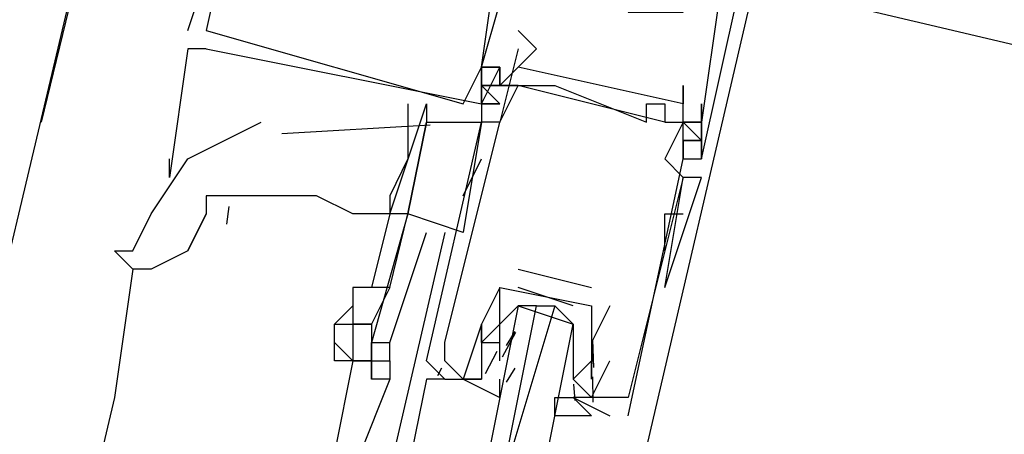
# Model space of a CAD drawing. Header units: feet. Extents: x -79 to 198, y -22 to 181.
# Tile 128 of 256: x 118.011 to 118.727, y 66.778 to 67.079. Entities that reach past the tile are written whole.
import ezdxf

# ---------------------------------------------------------------- set-up
doc = ezdxf.new("R2010")
doc.units = ezdxf.units.FT
doc.layers.add('A-LINEA', color=7, linetype='CONTINUOUS')

msp = doc.modelspace()

# ---------------------------------------------------------------- linework, layer by layer
at = {"layer": 'A-LINEA'}
for p, q in [((118.1467, 67.4978), (118.0267, 67.0044)), ((116.4133, 60.2044), (118.08, 67.2311)), ((118.1333, 67.0711), (118.1733, 67.1911)), ((118.1333, 67.0711), (118.1733, 67.1911)), ((118.1333, 67.0711), (118.1733, 67.1911)), ((118.4533, 66.7111), (118.5467, 67.1111)), ((118.1333, 67.0711), (118.1333, 67.0711)), ((118.1333, 67.0711), (118.1333, 67.0711)), ((118.1333, 67.0711), (118.1333, 67.0711)), ((118.1467, 67.0711), (118.1467, 67.0711)), ((118.1467, 67.0711), (118.1467, 67.0711)), ((118.1467, 67.0711), (118.1467, 67.0711)), ((118.1467, 67.0711), (118.1467, 67.0711)), ((118.1467, 67.0711), (118.1467, 67.0711)), ((118.1467, 67.0711), (118.1467, 67.0711)), ((118.3733, 67.0711), (118.3733, 67.0711)), ((118.1333, 67.0578), (118.12, 66.9644)), ((118.1467, 67.0578), (118.1333, 67.0578)), ((118.1467, 67.0578), (118.1333, 67.0578)), ((118.1467, 67.0578), (118.1333, 67.0578)), ((118.1467, 67.0578), (118.1467, 67.0578)), ((118.1467, 67.0578), (118.1467, 67.0578)), ((118.1467, 67.0578), (118.1467, 67.0578)), ((118.3733, 67.0578), (118.3733, 67.0578)), ((118.3867, 67.0578), (118.3867, 67.0578)), ((118.3467, 67.0444), (118.3467, 67.0444)), ((118.3467, 67.0444), (118.3467, 67.0444)), ((118.3467, 67.0444), (118.3467, 67.0444)), ((118.3467, 67.0444), (118.3467, 67.0444)), ((118.3467, 67.0444), (118.3467, 67.0444)), ((118.3467, 67.0444), (118.3467, 67.0444)), ((118.3467, 67.0444), (118.3467, 67.0444)), ((118.3467, 67.0444), (118.3467, 67.0444)), ((118.3467, 67.0444), (118.3467, 67.0444)), ((118.36, 67.0311), (118.3733, 67.0444)), ((118.36, 67.0444), (118.36, 67.0444)), ((118.36, 67.0444), (118.36, 67.0444)), ((118.36, 67.0311), (118.3733, 67.0444)), ((118.36, 67.0444), (118.36, 67.0444)), ((118.36, 67.0444), (118.36, 67.0444)), ((118.36, 67.0311), (118.3733, 67.0444)), ((118.36, 67.0444), (118.36, 67.0444)), ((118.36, 67.0444), (118.36, 67.0444)), ((118.3733, 67.0444), (118.3733, 67.0444)), ((118.36, 67.0311), (118.3733, 67.0311)), ((118.36, 67.0311), (118.36, 67.0311)), ((118.36, 67.0311), (118.36, 67.0311)), ((118.36, 67.0311), (118.3733, 67.0311)), ((118.36, 67.0311), (118.36, 67.0311)), ((118.36, 67.0311), (118.36, 67.0311)), ((118.36, 67.0311), (118.3733, 67.0311)), ((118.36, 67.0311), (118.36, 67.0311)), ((118.36, 67.0311), (118.36, 67.0311)), ((118.3733, 67.0311), (118.3733, 67.0311)), ((118.48, 67.0044), (118.3733, 67.0311)), ((118.48, 67.0044), (118.3733, 67.0311)), ((118.48, 67.0044), (118.3733, 67.0311)), ((118.3867, 67.0311), (118.3867, 67.0311)), ((118.4, 67.0311), (118.4, 67.0311)), ((118.4933, 67.0311), (118.4933, 67.0311)), ((118.3067, 67.0178), (118.3067, 67.0044)), ((118.3333, 67.0178), (118.3333, 67.0178)), ((118.3333, 67.0178), (118.3333, 67.0178)), ((118.3333, 67.0178), (118.3333, 67.0178)), ((118.3467, 67.0178), (118.3467, 67.0044)), ((118.3467, 67.0178), (118.3467, 67.0178)), ((118.3467, 67.0178), (118.3467, 67.0178)), ((118.3467, 67.0178), (118.3467, 67.0178)), ((118.3467, 67.0178), (118.3467, 67.0178)), ((118.3467, 67.0178), (118.3467, 67.0178)), ((118.3467, 67.0178), (118.3467, 67.0178)), ((118.36, 67.0178), (118.36, 67.0178)), ((118.36, 67.0178), (118.36, 67.0178)), ((118.36, 67.0178), (118.36, 67.0178)), ((118.36, 67.0178), (118.36, 67.0178)), ((118.36, 67.0178), (118.36, 67.0178)), ((118.36, 67.0178), (118.36, 67.0178)), ((118.4667, 67.0178), (118.4667, 67.0178)), ((118.48, 67.0178), (118.48, 67.0178)), ((118.4933, 67.0178), (118.4933, 67.0178)), ((118.5067, 67.0178), (118.5067, 67.0178)), ((118.5067, 67.0178), (118.5067, 67.0178)), ((118.5067, 67.0178), (118.5067, 67.0178)), ((118.3093, 67.0024), (118.2017, 66.9961)), ((118.3067, 66.8311), (118.3467, 67.0044)), ((118.3467, 67.0044), (118.3333, 66.9244)), ((118.3467, 67.0044), (118.3467, 67.0044)), ((118.36, 67.0044), (118.36, 67.0044)), ((118.36, 67.0044), (118.36, 67.0044)), ((118.4667, 67.0044), (118.4667, 67.0044)), ((118.48, 67.0044), (118.48, 67.0044)), ((118.4933, 67.0044), (118.4933, 67.0044)), ((118.5067, 67.0044), (118.4933, 67.0044)), ((118.5067, 67.0044), (118.5067, 67.0044)), ((118.5067, 67.0044), (118.5067, 67.0044)), ((118.5067, 67.0044), (118.5067, 67.0044)), ((118.5067, 67.0044), (118.5067, 67.0044)), ((118.5067, 67.0044), (118.5067, 67.0044)), ((118.5067, 67.0044), (118.5067, 67.0044)), ((118.5067, 67.0044), (118.5067, 67.0044)), ((118.4933, 66.9911), (118.4933, 66.9911)), ((118.4933, 66.9911), (118.4933, 66.9911)), ((118.4933, 66.9911), (118.4933, 66.9911)), ((118.4933, 66.9911), (118.4933, 66.9911)), ((118.4933, 66.9911), (118.5067, 66.9911)), ((118.5067, 66.9911), (118.5067, 66.9911)), ((118.5067, 66.9911), (118.5067, 66.9911)), ((118.5067, 66.9911), (118.5067, 66.9911)), ((118.12, 66.9644), (118.12, 66.9778)), ((118.3333, 66.9511), (118.3467, 66.9778)), ((118.48, 66.9778), (118.48, 66.9778)), ((118.4933, 66.9778), (118.4933, 66.9778)), ((118.4933, 66.9778), (118.4933, 66.9778)), ((118.4933, 66.9778), (118.4933, 66.9778)), ((118.4933, 66.9778), (118.4933, 66.9778)), ((118.5067, 66.9778), (118.5067, 66.9778)), ((118.5067, 66.9778), (118.5067, 66.9778)), ((118.5067, 66.9778), (118.5067, 66.9778)), ((118.5067, 66.9778), (118.5067, 66.9778)), ((118.5067, 66.9778), (118.5067, 66.9778)), ((118.5067, 66.9778), (118.5067, 66.9778)), ((118.48, 66.8844), (118.4933, 66.9644)), ((118.48, 66.8844), (118.4933, 66.9644)), ((118.4933, 66.9644), (118.4933, 66.9644)), ((118.1632, 66.9432), (118.1614, 66.9304)), ((118.1467, 66.9378), (118.1333, 66.9111)), ((118.1333, 66.9111), (118.1467, 66.9378)), ((118.28, 66.9378), (118.2667, 66.8844)), ((118.28, 66.9378), (118.28, 66.9378)), ((118.28, 66.9378), (118.28, 66.9378)), ((118.28, 66.8844), (118.2933, 66.9378)), ((118.2933, 66.9378), (118.2933, 66.9378)), ((118.48, 66.9111), (118.48, 66.9378)), ((118.48, 66.9378), (118.4933, 66.9378)), ((118.32, 66.9244), (118.28, 66.7511)), ((118.48, 66.9111), (118.48, 66.9111)), ((118.0933, 66.8978), (118.08, 66.8044)), ((118.3733, 66.8978), (118.4267, 66.8844)), ((118.3733, 66.8978), (118.3733, 66.8978)), ((118.36, 66.8844), (118.36, 66.8844)), ((118.36, 66.8844), (118.36, 66.8844)), ((118.4133, 66.8711), (118.3733, 66.8844)), ((118.4267, 66.8844), (118.4267, 66.8844)), ((118.3867, 66.8711), (118.4, 66.8711)), ((118.44, 66.8711), (118.4267, 66.8444)), ((118.4267, 66.8711), (118.4267, 66.8711)), ((118.4267, 66.8711), (118.4267, 66.8711)), ((118.44, 66.8711), (118.44, 66.8711)), ((118.24, 66.8578), (118.24, 66.8578)), ((118.3467, 66.8578), (118.3467, 66.8578)), ((118.3467, 66.8578), (118.3467, 66.8578)), ((118.3649, 66.8422), (118.3711, 66.8524)), ((118.3733, 66.8578), (118.3733, 66.8578)), ((118.4133, 66.8578), (118.4133, 66.8578)), ((118.362, 66.834), (118.3716, 66.8519)), ((118.4275, 66.8467), (118.4281, 66.8263)), ((118.24, 66.8444), (118.24, 66.8444)), ((118.32, 66.8444), (118.32, 66.8444)), ((118.3467, 66.8444), (118.3467, 66.8444)), ((118.3467, 66.8444), (118.3467, 66.8444)), ((118.3497, 66.8219), (118.3582, 66.8381)), ((118.36, 66.8444), (118.36, 66.8444)), ((118.36, 66.8311), (118.36, 66.8444)), ((118.4133, 66.8444), (118.4133, 66.8444)), ((118.4267, 66.8444), (118.4267, 66.8444)), ((118.4268, 66.8409), (118.4278, 66.829)), ((118.2533, 66.8311), (118.24, 66.8311)), ((118.2533, 66.8311), (118.24, 66.7644)), ((118.2667, 66.8311), (118.2667, 66.8178)), ((118.2667, 66.8311), (118.2667, 66.8311)), ((118.28, 66.8311), (118.28, 66.8178)), ((118.3067, 66.8311), (118.3067, 66.8311)), ((118.3067, 66.8311), (118.32, 66.8178)), ((118.3067, 66.8311), (118.32, 66.8178)), ((118.3067, 66.8311), (118.32, 66.8178)), ((118.32, 66.8311), (118.32, 66.8311)), ((118.32, 66.8311), (118.32, 66.8311)), ((118.36, 66.8311), (118.36, 66.8311)), ((118.36, 66.8311), (118.36, 66.8311)), ((118.4133, 66.8311), (118.4133, 66.8178)), ((118.4133, 66.8311), (118.4133, 66.8311)), ((118.4267, 66.8311), (118.4267, 66.8311)), ((118.4267, 66.8311), (118.4267, 66.8311)), ((118.4267, 66.8311), (118.4267, 66.8311)), ((118.44, 66.8311), (118.44, 66.8311)), ((118.3151, 66.8205), (118.3179, 66.826)), ((118.3151, 66.8205), (118.3179, 66.826)), ((118.3151, 66.8205), (118.3179, 66.826)), ((118.3649, 66.8156), (118.3711, 66.8257)), ((118.28, 66.8178), (118.2533, 66.7511)), ((118.3067, 66.8178), (118.3067, 66.8178)), ((118.3067, 66.8178), (118.3067, 66.8178)), ((118.3067, 66.8178), (118.3067, 66.8178)), ((118.32, 66.8178), (118.3467, 66.8178)), ((118.32, 66.8178), (118.32, 66.8178)), ((118.3333, 66.8178), (118.3333, 66.8178)), ((118.3467, 66.8178), (118.3467, 66.8178)), ((118.4133, 66.8178), (118.4133, 66.8178)), ((118.4267, 66.8178), (118.4267, 66.8178)), ((118.4267, 66.8178), (118.4267, 66.8178)), ((118.4274, 66.8195), (118.4277, 66.8012)), ((118.4135, 66.8142), (118.4145, 66.8023)), ((118.08, 66.8044), (117.3733, 63.8044)), ((118.4133, 66.8044), (118.44, 66.7911)), ((118.4133, 66.8044), (118.4133, 66.8044)), ((118.4267, 66.8044), (118.4267, 66.8044)), ((118.44, 66.8044), (118.44, 66.8044)), ((118.4533, 66.8044), (118.4533, 66.8044)), ((118.44, 66.7911), (118.44, 66.7911)), ((118.4533, 66.7911), (118.4533, 66.7911))]:
    msp.add_line(p, q, dxfattribs=at)
for points in [[(118.1333, 67.3644), (118.1067, 67.3778), (118.0667, 67.2178), (118.7467, 67.0578), (118.7467, 67.0711)], [(118.1333, 67.3644), (118.1067, 67.3778), (118.0667, 67.2178), (118.7467, 67.0578), (118.7467, 67.0711)], [(118.1333, 67.3644), (118.1067, 67.3778), (118.0667, 67.2178), (118.7467, 67.0578), (118.7467, 67.0711)], [(118.2533, 67.1644), (118.2533, 67.1778), (118.1733, 67.1911), (118.1467, 67.0711), (118.3333, 67.0178), (118.3467, 67.0444), (118.3467, 67.0444), (118.36, 67.1378)], [(118.2533, 67.1644), (118.2533, 67.1778), (118.1733, 67.1911), (118.1467, 67.0711), (118.3333, 67.0178), (118.3467, 67.0444), (118.3467, 67.0444), (118.36, 67.1378)], [(118.2533, 67.1644), (118.2533, 67.1778), (118.1733, 67.1911), (118.1467, 67.0711), (118.3333, 67.0178), (118.3467, 67.0444), (118.3467, 67.0444), (118.36, 67.1378)], [(118.1467, 67.0578), (118.3467, 67.0178), (118.36, 67.0178), (118.3467, 67.0178), (118.3467, 67.0444), (118.36, 67.0444), (118.36, 67.0311), (118.36, 67.0444), (118.3467, 67.0444), (118.3733, 67.1378), (118.4133, 67.1378)], [(118.1467, 67.0578), (118.3467, 67.0178), (118.36, 67.0178), (118.3467, 67.0178), (118.3467, 67.0444), (118.36, 67.0444), (118.36, 67.0311), (118.36, 67.0444), (118.3467, 67.0444), (118.3733, 67.1378), (118.4133, 67.1378)], [(118.1467, 67.0578), (118.3467, 67.0178), (118.36, 67.0178), (118.3467, 67.0178), (118.3467, 67.0444), (118.36, 67.0444), (118.36, 67.0311), (118.36, 67.0444), (118.3467, 67.0444), (118.3733, 67.1378), (118.4133, 67.1378)], [(118.4133, 67.1244), (118.4, 67.0978), (118.4133, 67.0978), (118.4267, 67.0978), (118.44, 67.0978), (118.4533, 67.0978), (118.4533, 67.0844), (118.4667, 67.0844), (118.48, 67.0844), (118.4933, 67.0844), (118.4933, 67.1111), (118.52, 67.0978), (118.5067, 67.0044), (118.5067, 67.0178), (118.5067, 67.0044), (118.5067, 66.9778), (118.5067, 66.9911), (118.4933, 66.9911), (118.4933, 66.9778), (118.5067, 66.9778), (118.5333, 67.0978)], [(118.4133, 67.1244), (118.4, 67.0978), (118.4133, 67.0978), (118.4267, 67.0978), (118.44, 67.0978), (118.4533, 67.0978), (118.4533, 67.0844), (118.4667, 67.0844), (118.48, 67.0844), (118.4933, 67.0844), (118.4933, 67.1111), (118.52, 67.0978), (118.5067, 67.0044), (118.5067, 67.0178), (118.5067, 67.0044), (118.5067, 66.9778), (118.5067, 66.9911), (118.4933, 66.9911), (118.4933, 66.9778), (118.5067, 66.9778), (118.5333, 67.0978)], [(118.4133, 67.1244), (118.4, 67.0978), (118.4133, 67.0978), (118.4267, 67.0978), (118.44, 67.0978), (118.4533, 67.0978), (118.4533, 67.0844), (118.4667, 67.0844), (118.48, 67.0844), (118.4933, 67.0844), (118.4933, 67.1111), (118.52, 67.0978), (118.5067, 67.0044), (118.5067, 67.0178), (118.5067, 67.0044), (118.5067, 66.9778), (118.5067, 66.9911), (118.4933, 66.9911), (118.4933, 66.9778), (118.5067, 66.9778), (118.5333, 67.0978)], [(118.4533, 66.7911), (118.4933, 66.9778), (118.4933, 67.0311), (118.4933, 67.0178), (118.3733, 67.0444), (118.3867, 67.0578), (118.3733, 67.0711)], [(118.3733, 67.0578), (118.36, 67.0044), (118.3467, 67.0044)], [(118.36, 67.0178), (118.3467, 67.0178), (118.36, 67.0444), (118.3467, 67.0444), (118.3467, 67.0178), (118.3467, 67.0178)], [(118.36, 67.0178), (118.3467, 67.0178), (118.36, 67.0444), (118.3467, 67.0444), (118.3467, 67.0178), (118.3467, 67.0178)], [(118.36, 67.0178), (118.3467, 67.0178), (118.36, 67.0444), (118.3467, 67.0444), (118.3467, 67.0178), (118.3467, 67.0178)], [(118.32, 66.8444), (118.36, 67.0044), (118.3733, 67.0311), (118.3867, 67.0311), (118.4, 67.0311), (118.4667, 67.0044), (118.4667, 67.0178), (118.48, 67.0178), (118.48, 67.0044), (118.4933, 67.0044), (118.48, 66.9778), (118.4933, 66.9644), (118.4533, 66.8044), (118.44, 66.8044), (118.4267, 66.8044), (118.44, 66.8311)], [(118.36, 67.0178), (118.3467, 67.0311), (118.36, 67.0178)], [(118.3467, 67.0311), (118.36, 67.0311), (118.3467, 67.0311), (118.36, 67.0178)], [(118.36, 67.0178), (118.3467, 67.0311), (118.36, 67.0178)], [(118.3467, 67.0311), (118.36, 67.0311), (118.3467, 67.0311), (118.36, 67.0178)], [(118.36, 67.0178), (118.3467, 67.0311), (118.36, 67.0178)], [(118.3467, 67.0311), (118.36, 67.0311), (118.3467, 67.0311), (118.36, 67.0178)], [(118.3733, 67.0311), (118.36, 67.0311), (118.36, 67.0311)], [(118.3733, 67.0311), (118.36, 67.0311), (118.36, 67.0311)], [(118.3733, 67.0311), (118.36, 67.0311), (118.36, 67.0311)], [(118.28, 66.9378), (118.28, 66.9378), (118.3067, 67.0178), (118.3067, 67.0044), (118.2933, 66.9378), (118.28, 66.9378), (118.28, 66.9378)], [(118.2933, 67.0178), (118.2933, 67.0044), (118.2933, 66.9778), (118.28, 66.9511), (118.28, 66.9378), (118.28, 66.9378)], [(118.08, 66.9111), (118.0933, 66.9111), (118.1067, 66.9378), (118.1333, 66.9778), (118.1867, 67.0044)], [(118.3333, 66.9244), (118.2933, 66.9378), (118.3067, 67.0044), (118.3467, 67.0044)], [(118.4933, 67.0044), (118.5067, 66.9911), (118.4933, 66.9911), (118.5067, 66.9911), (118.4933, 66.9911), (118.5067, 66.9911), (118.4933, 67.0044), (118.5067, 67.0044), (118.4933, 67.0044)], [(118.48, 66.8844), (118.48, 66.8844), (118.48, 66.8844), (118.5067, 66.9644), (118.4933, 66.9644), (118.4933, 66.9644)], [(118.28, 66.9378), (118.2667, 66.9378), (118.2533, 66.9378), (118.2267, 66.9511), (118.2133, 66.9511), (118.2, 66.9511), (118.1867, 66.9511), (118.1733, 66.9511), (118.16, 66.9511), (118.1467, 66.9511), (118.1467, 66.9378)], [(118.2933, 66.9378), (118.2667, 66.8444), (118.28, 66.8444), (118.3067, 66.9244)], [(118.1333, 66.9111), (118.1067, 66.8978), (118.0933, 66.8978), (118.08, 66.9111)], [(118.28, 66.8844), (118.28, 66.8844), (118.2533, 66.8844), (118.2533, 66.8711)], [(118.2533, 66.8844), (118.2533, 66.8578), (118.2667, 66.8578)], [(118.28, 66.8844), (118.2667, 66.8578), (118.2667, 66.8578), (118.2667, 66.8578)], [(118.36, 66.8844), (118.36, 66.8844), (118.3467, 66.8578), (118.3467, 66.8578), (118.3333, 66.8178), (118.32, 66.8311), (118.32, 66.8444)], [(118.3467, 66.8444), (118.3467, 66.8578), (118.3467, 66.8444), (118.36, 66.8444), (118.36, 66.8844), (118.4267, 66.8711), (118.4267, 66.8311), (118.4267, 66.8178), (118.4267, 66.8311), (118.4267, 66.8178)], [(118.2533, 66.8711), (118.24, 66.8578), (118.2533, 66.8578)], [(118.3733, 66.8711), (118.36, 66.8578), (118.3467, 66.8444), (118.3467, 66.8311), (118.3467, 66.8178), (118.3333, 66.8178), (118.36, 66.8044), (118.36, 66.8178)], [(118.3867, 66.7244), (118.4133, 66.8578), (118.4, 66.8711), (118.36, 66.7378), (118.3867, 66.8711), (118.3733, 66.8711), (118.3467, 66.7378)], [(118.36, 66.8444), (118.36, 66.8578), (118.3733, 66.8711), (118.4133, 66.8578), (118.4133, 66.8444), (118.4133, 66.8311)], [(118.2533, 66.8311), (118.24, 66.8444), (118.24, 66.8578), (118.2533, 66.8578), (118.2533, 66.8578)], [(118.2667, 66.8578), (118.2533, 66.8578), (118.2533, 66.8311), (118.2667, 66.8311)], [(118.2667, 66.8578), (118.2667, 66.8311), (118.2667, 66.8311), (118.2667, 66.8444)], [(118.4267, 66.8578), (118.4267, 66.8444), (118.4267, 66.8311), (118.4133, 66.8178), (118.4267, 66.8044), (118.4133, 66.8044), (118.4267, 66.7911), (118.4, 66.7911), (118.4, 66.8044), (118.4133, 66.8044)], [(118.28, 66.8178), (118.2667, 66.8178), (118.2667, 66.8311), (118.24, 66.8311), (118.24, 66.8444)], [(118.2667, 66.8311), (118.28, 66.8311), (118.28, 66.8444)], [(118.32, 66.8178), (118.32, 66.8178), (118.3067, 66.8178), (118.2933, 66.7511)], [(118.32, 66.8178), (118.32, 66.8178), (118.3067, 66.8178)], [(118.32, 66.8178), (118.32, 66.8178), (118.3067, 66.8178)]]:
    msp.add_lwpolyline(points, dxfattribs=at)
msp.add_lwpolyline([(118.5067, 66.9778), (118.5067, 66.9778), (118.5067, 67.0044), (118.5067, 67.0044)], close=True, dxfattribs=at)

doc.saveas('drawing.dxf')
